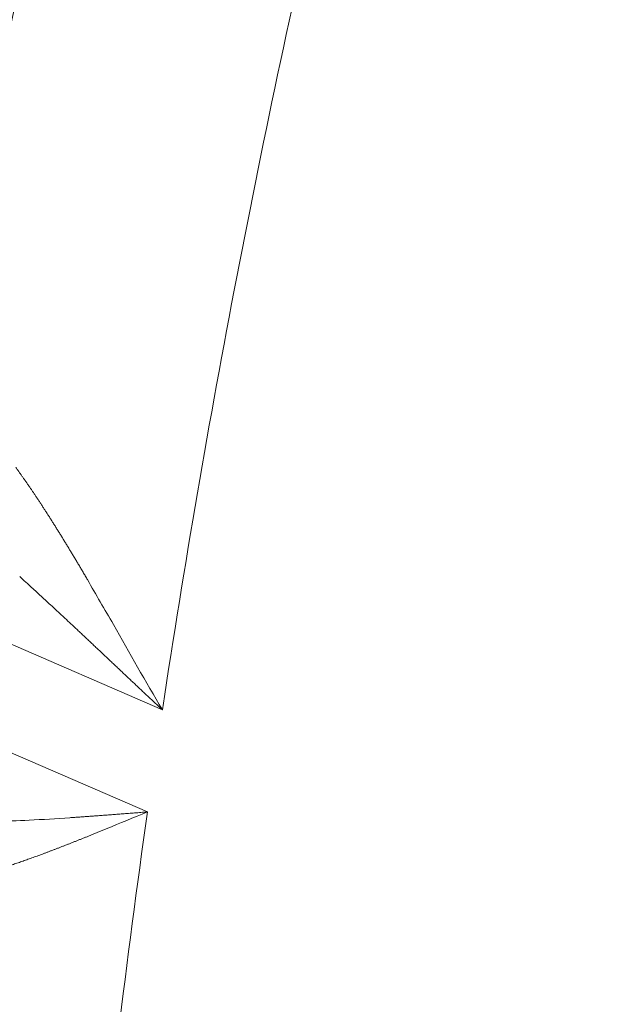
# Model space of a CAD drawing. Header units: millimetres. Extents: x 5437 to 18441, y -4466 to 3128.
# Tile 125 of 256: x 8414.76 to 8419.11, y -2767.22 to -2760.02. Entities that reach past the tile are written whole.
import ezdxf

# ---------------------------------------------------------------- set-up
doc = ezdxf.new("R2010")
doc.units = ezdxf.units.MM
doc.layers.add('1', color=7, linetype='Continuous', true_color=0xffffff)
doc.dimstyles.get("Standard").update_dxf_attribs({"dimtxt": 0.18, "dimasz": 0.18, "dimexe": 0.18, "dimexo": 0.0625, "dimgap": 0.09, "dimtad": 0, "dimtih": 1, "dimtoh": 1, "dimdec": 4, "dimzin": 0, "dimdsep": 46, "dimtxsty": 'Standard', "dimcen": 0.09, "dimadec": 0, "dimazin": 0, "dimtfac": 1, "dimtdec": 4, "dimtofl": 0, "dimtmove": 0, "dimatfit": 3, "dimfxl": 1, "dimtolj": 1, "dimtzin": 0, "dimarcsym": 0})

# ---------------------------------------------------------------- blocks, each defined once
blk = doc.blocks.new('*D53')
at = {"color": 0, "lineweight": -2, "transparency": 16777216}
for p, q in [((10989.4307, -2154.4155), (10692.9173, -2240.8213)), ((11069.4307, -2154.4155), (10989.4307, -2154.4155)), ((8443.48, -2896.4116), (8443.48, -2896.2316)), ((8443.39, -2896.3216), (8443.57, -2896.3216))]:
    blk.add_line(p, q, dxfattribs=at)
at = {"color": 0, "lineweight": 20, "transparency": 16777216}
blk.add_solid([(10689.1871, -2228.0204), (10696.6476, -2253.6222), (10616.1119, -2263.2029)], dxfattribs=at)
at = {"layer": 'Defpoints', "color": 0, "lineweight": 20, "transparency": 16777216}
for p in [(10616.1119, -2263.2029), (6270.848, -3529.4402)]:
    blk.add_point(p, dxfattribs=at)
at = {"color": 0, "lineweight": 20, "transparency": 16777216, "insert": (11249.5207, -2154.4155), "char_height": 80, "attachment_point": 5}
blk.add_mtext('\\A1;R2260', dxfattribs=at)
blk = doc.blocks.new('*D54')
at = {"color": 0, "lineweight": -2, "transparency": 16777216}
blk.add_line((7492.6853, -2896.3216), (7463.5164, -2896.3216), dxfattribs=at)
at = {"color": 0, "lineweight": -3, "transparency": 16777216}
for start, end in [(14.7247061, 87.3296239), (101.5902046, 175.2752939)]:
    blk.add_arc((8434.1189, -2896.3216), 970.4225, start, end, dxfattribs=at)
at = {"color": 0, "lineweight": 20, "transparency": 16777216}
for points in [[(9385.6953, -2646.8098), (9359.6469, -2652.519), (9389.7986, -2727.8095)], [(7480.3159, -2816.9391), (7453.6719, -2815.84), (7463.6964, -2896.3216)]]:
    blk.add_solid(points, dxfattribs=at)
at = {"layer": 'Defpoints', "color": 0, "lineweight": 20, "transparency": 16777216}
for p in [(7900.863, -2085.5454), (10671.8171, -2501.755), (7492.7478, -2896.3216), (7740.5009, -2896.3216), (8434.1189, -2896.3216)]:
    blk.add_point(p, dxfattribs=at)
at = {"color": 0, "lineweight": 20, "transparency": 16777216, "insert": (8359.2409, -1928.7921), "char_height": 80, "attachment_point": 5}
blk.add_mtext('\\A1;165%%D', dxfattribs=at)

msp = doc.modelspace()

# ---------------------------------------------------------------- linework, layer by layer
at = {"color": 7, "lineweight": 20}
msp.add_arc((8443.47995, -2896.41157), 893, 10.1099821, 350.11198757, dxfattribs=at)
at = {"layer": '1', "color": 0, "lineweight": 20}
for p, q in [((8415.80107, -2765.06423), (8412.10622, -2763.45935)), ((8411.98804, -2764.20138), (8415.69182, -2765.81014))]:
    msp.add_line(p, q, dxfattribs=at)
for centre, radius, start, end in [((8443.47995, -2896.32157), 185, 96.5210517, 140.9397701), ((8495.27522, -2777.08546), 87.40415, 156.5220504, 177.4657699), ((8495.27522, -2777.08546), 80.37817, 166.8162881, 171.3986638), ((8495.27522, -2777.08546), 82.36106, 167.4301134, 170.0065313), ((8495.27522, -2777.08546), 80.37817, 171.9360444, 176.6322364)]:
    msp.add_arc(centre, radius, start, end, dxfattribs=at)
for points, knots in [([(8414.72859, -2763.28949), (8414.7324, -2763.29475), (8414.74002, -2763.30528), (8414.75151, -2763.3213), (8414.76308, -2763.33754), (8414.77473, -2763.354), (8414.78646, -2763.37068), (8414.79827, -2763.38758), (8414.81015, -2763.4047), (8414.82211, -2763.42205), (8414.83414, -2763.43961), (8414.84624, -2763.4574), (8414.85842, -2763.4754), (8414.87066, -2763.49363), (8414.88298, -2763.51207), (8414.89121, -2763.52449), (8414.89534, -2763.53072)], [0, 0, 0, 0, 0.0689496, 0.1382676, 0.2079573, 0.2780222, 0.3484655, 0.4192905, 0.4905003, 0.5620981, 0.6340869, 0.7064698, 0.7792497, 0.8524295, 0.926012, 1, 1, 1, 1]), ([(8414.89534, -2763.53072), (8414.89965, -2763.53725), (8414.90832, -2763.55038), (8414.92138, -2763.57033), (8414.93457, -2763.59058), (8414.94789, -2763.61116), (8414.96133, -2763.63205), (8414.9749, -2763.65326), (8414.98859, -2763.67478), (8415.00241, -2763.69663), (8415.01636, -2763.71879), (8415.03043, -2763.74126), (8415.04463, -2763.76405), (8415.05895, -2763.78716), (8415.07339, -2763.81057), (8415.08306, -2763.82634), (8415.08791, -2763.83425)], [0, 0, 0, 0, 0.0670277, 0.1347235, 0.20309, 0.2721295, 0.3418443, 0.4122365, 0.4833082, 0.5550616, 0.6274985, 0.7006208, 0.7744304, 0.8489291, 0.9241184, 1, 1, 1, 1]), ([(8415.08791, -2763.83425), (8415.09258, -2763.84188), (8415.10198, -2763.85726), (8415.11618, -2763.88063), (8415.13059, -2763.90444), (8415.14522, -2763.92872), (8415.16005, -2763.95345), (8415.1751, -2763.97863), (8415.19037, -2764.00427), (8415.20585, -2764.03036), (8415.22154, -2764.05691), (8415.23746, -2764.0839), (8415.24814, -2764.10208), (8415.25351, -2764.11124)], [0, 0, 0, 0, 0.0841765, 0.169696, 0.2565597, 0.3447691, 0.4343252, 0.5252293, 0.6174822, 0.7110849, 0.8060383, 0.9023431, 1, 1, 1, 1]), ([(8415.80107, -2765.06423), (8415.79125, -2765.05502), (8415.7717, -2765.03669), (8415.74254, -2765.0093), (8415.71368, -2764.98216), (8415.68512, -2764.95528), (8415.65685, -2764.92865), (8415.62888, -2764.90227), (8415.6012, -2764.87616), (8415.57381, -2764.8503), (8415.54671, -2764.82472), (8415.5199, -2764.7994), (8415.49339, -2764.77435), (8415.46716, -2764.74957), (8415.44121, -2764.72507), (8415.41556, -2764.70084), (8415.39019, -2764.67689), (8415.3651, -2764.65322), (8415.3403, -2764.62983), (8415.31579, -2764.60672), (8415.29155, -2764.58389), (8415.2676, -2764.56135), (8415.24393, -2764.53909), (8415.22055, -2764.51712), (8415.19745, -2764.49543), (8415.17462, -2764.47403), (8415.15208, -2764.45292), (8415.12982, -2764.43209), (8415.10784, -2764.41156), (8415.08615, -2764.39131), (8415.06473, -2764.37135), (8415.04359, -2764.35168), (8415.02274, -2764.3323), (8415.00217, -2764.3132), (8414.98187, -2764.2944), (8414.96186, -2764.27588), (8414.94213, -2764.25765), (8414.92268, -2764.23971), (8414.90351, -2764.22205), (8414.88463, -2764.20468), (8414.86602, -2764.1876), (8414.85372, -2764.17632), (8414.84761, -2764.17072)], [0, 0, 0, 0, 0.0306972, 0.061102, 0.0912142, 0.1210341, 0.1505615, 0.1797965, 0.2087391, 0.2373894, 0.2657473, 0.2938129, 0.3215862, 0.3490672, 0.376256, 0.4031526, 0.4297569, 0.4560691, 0.4820891, 0.5078171, 0.5332529, 0.5583967, 0.5832485, 0.6078082, 0.6320761, 0.656052, 0.679736, 0.7031282, 0.7262285, 0.7490371, 0.771554, 0.7937792, 0.8157128, 0.8373548, 0.8587052, 0.8797642, 0.9005317, 0.9210079, 0.9411927, 0.9610863, 0.9806887, 1, 1, 1, 1]), ([(8415.12466, -2765.85212), (8415.13406, -2765.8515), (8415.15331, -2765.85021), (8415.18289, -2765.8482), (8415.21383, -2765.84606), (8415.24615, -2765.84379), (8415.27984, -2765.84139), (8415.31491, -2765.83885), (8415.35135, -2765.83618), (8415.38917, -2765.83336), (8415.42836, -2765.83041), (8415.46893, -2765.82733), (8415.51086, -2765.82411), (8415.55417, -2765.82077), (8415.59884, -2765.81731), (8415.64488, -2765.81375), (8415.67602, -2765.81135), (8415.69182, -2765.81014)], [0, 0, 0, 0, 0.050107, 0.1025793, 0.1574171, 0.2146204, 0.2741894, 0.3361241, 0.4004245, 0.4670907, 0.5361228, 0.6075207, 0.6812846, 0.7574144, 0.8359103, 0.9167721, 1, 1, 1, 1]), ([(8415.39067, -2765.93428), (8415.38251, -2765.93762), (8415.36633, -2765.94423), (8415.34228, -2765.95402), (8415.31867, -2765.96361), (8415.29548, -2765.97301), (8415.27272, -2765.9822), (8415.25039, -2765.99119), (8415.22849, -2765.99998), (8415.20702, -2766.00857), (8415.18598, -2766.01696), (8415.17211, -2766.02246), (8415.16524, -2766.02519)], [0, 0, 0, 0, 0.1080168, 0.2142521, 0.3187059, 0.421378, 0.5222686, 0.6213776, 0.7187051, 0.8142512, 0.9080161, 1, 1, 1, 1]), ([(8415.16524, -2766.02519), (8415.15784, -2766.02811), (8415.1431, -2766.03394), (8415.12114, -2766.04258), (8415.09939, -2766.05108), (8415.07787, -2766.05946), (8415.05658, -2766.06771), (8415.03551, -2766.07582), (8415.01466, -2766.0838), (8414.99404, -2766.09165), (8414.97365, -2766.09937), (8414.95348, -2766.10696), (8414.93354, -2766.11442), (8414.91383, -2766.12175), (8414.89435, -2766.12894), (8414.8751, -2766.136), (8414.85607, -2766.14293), (8414.83727, -2766.14972), (8414.8187, -2766.15639), (8414.80036, -2766.16292), (8414.78225, -2766.16932), (8414.76437, -2766.17558), (8414.74671, -2766.18171), (8414.72928, -2766.18771), (8414.71208, -2766.19357), (8414.6951, -2766.1993), (8414.67835, -2766.2049), (8414.66728, -2766.20854), (8414.66178, -2766.21036)], [0, 0, 0, 0, 0.0429401, 0.0855189, 0.1277366, 0.1695936, 0.2110902, 0.2522266, 0.2930034, 0.3334208, 0.3734793, 0.4131791, 0.4525208, 0.4915047, 0.5301314, 0.5684011, 0.6063146, 0.6438722, 0.6810744, 0.7179218, 0.754415, 0.7905545, 0.826341, 0.861775, 0.8968572, 0.9315883, 0.965969, 1, 1, 1, 1])]:
    msp.add_open_spline(points, degree=3, knots=knots, dxfattribs=at)
for points in [[(8414.84761, -2764.17072), (8414.81787, -2764.14327), (8414.78803, -2764.11606), (8414.75807, -2764.08912)], [(8415.25351, -2764.11124), (8415.3148, -2764.22029), (8415.37806, -2764.32938), (8415.44269, -2764.43839)], [(8415.44269, -2764.43839), (8415.55879, -2764.64753), (8415.67952, -2764.85636), (8415.80107, -2765.06423)], [(8414.57411, -2765.8799), (8414.65774, -2765.87854), (8414.74233, -2765.87497), (8414.82767, -2765.86967)], [(8414.82767, -2765.86967), (8414.92586, -2765.86568), (8415.02496, -2765.8596), (8415.12466, -2765.85212)], [(8415.69182, -2765.81014), (8415.5911, -2765.85128), (8415.49041, -2765.89262), (8415.39067, -2765.93428)]]:
    msp.add_open_spline(points, degree=3, dxfattribs=at)

# ---------------------------------------------------------------- dimensions: what is measured, and where the dimension line sits
at = {"color": 0, "lineweight": 20}
dim = msp.add_angular_dim_2l(base=(7900.86303, -2085.54536), line1=((8434.11893, -2896.32157), (10671.81706, -2501.75501)), line2=((7740.5009, -2896.32157), (7492.74781, -2896.32157)), text='165%%D', dimstyle='Standard', override={"dimtxt": 80, "dimasz": 80, "dimlwd": 65533}, dxfattribs=at)
dim.commit()
dim.dimension.update_dxf_attribs({"geometry": '*D54', "text_midpoint": (8359.2409, -1928.79214), "dimtype": 162})
dim = msp.add_diameter_dim_2p(p1=(6270.84796, -3529.44022), p2=(10616.11195, -2263.20291), text='R2260', dimstyle='Standard', override={"dimtxt": 80, "dimasz": 80, "dimdec": 0}, dxfattribs=at)
dim.commit()
dim.dimension.update_dxf_attribs({"geometry": '*D53', "text_midpoint": (11249.52071, -2154.41547), "dimtype": 163})

doc.saveas('drawing.dxf')
